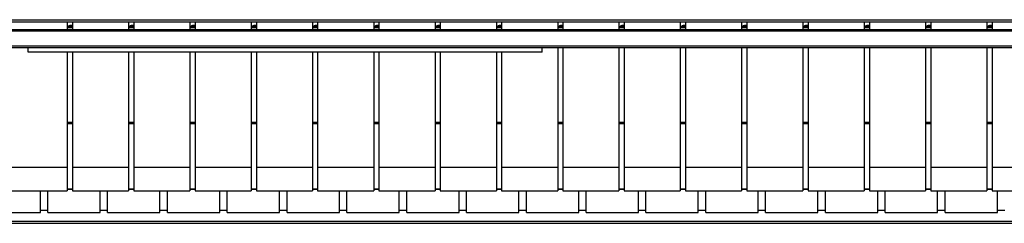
# Model space of a CAD drawing. Extents: x -21.9 to 51.8, y -25 to 17.
# Tile 12 of 53: x 9.745 to 11.062, y -7.68 to -7.408. Entities that reach past the tile are written whole.
import ezdxf

# ---------------------------------------------------------------- set-up
doc = ezdxf.new("R2010")
doc.units = 0
doc.header["$MEASUREMENT"] = 0
doc.layers.add('PAREDES', color=8, linetype='Continuous')

# ---------------------------------------------------------------- blocks, each defined once
blk = doc.blocks.new('LS-09')
for p, q in [((-158.6199, 53.7732), (-155.6199, 53.7732)), ((-158.6199, 53.7706), (-155.6199, 53.7706)), ((-157.4115, 53.7706), (-157.4115, 53.7602)), ((-157.4045, 53.7706), (-157.4045, 53.7602)), ((-157.3295, 53.7706), (-157.3295, 53.7602)), ((-157.3225, 53.7706), (-157.3225, 53.7602)), ((-157.2475, 53.7706), (-157.2475, 53.7602)), ((-157.2405, 53.7706), (-157.2405, 53.7602)), ((-157.1655, 53.7706), (-157.1655, 53.7602)), ((-157.1585, 53.7706), (-157.1585, 53.7602)), ((-157.0835, 53.7706), (-157.0835, 53.7602)), ((-157.0765, 53.7706), (-157.0765, 53.7602)), ((-157.0015, 53.7706), (-157.0015, 53.7602)), ((-156.9945, 53.7706), (-156.9945, 53.7602)), ((-156.9195, 53.7706), (-156.9195, 53.7602)), ((-156.9125, 53.7706), (-156.9125, 53.7602)), ((-156.8375, 53.7706), (-156.8375, 53.7602)), ((-156.8305, 53.7706), (-156.8305, 53.7602)), ((-156.7555, 53.7706), (-156.7555, 53.7602)), ((-156.7485, 53.7706), (-156.7485, 53.7602)), ((-156.6735, 53.7706), (-156.6735, 53.7602)), ((-156.6665, 53.7706), (-156.6665, 53.7602)), ((-156.5915, 53.7706), (-156.5915, 53.7602)), ((-156.5845, 53.7706), (-156.5845, 53.7602)), ((-156.5095, 53.7706), (-156.5095, 53.7602)), ((-156.5025, 53.7706), (-156.5025, 53.7602)), ((-156.4275, 53.7706), (-156.4275, 53.7602)), ((-156.4205, 53.7706), (-156.4205, 53.7602)), ((-156.3455, 53.7706), (-156.3455, 53.7602)), ((-156.3385, 53.7706), (-156.3385, 53.7602)), ((-156.2635, 53.7706), (-156.2635, 53.7602)), ((-156.2565, 53.7706), (-156.2565, 53.7602)), ((-156.1815, 53.7706), (-156.1815, 53.7602)), ((-156.1745, 53.7706), (-156.1745, 53.7602)), ((-158.6699, 53.7602), (-155.5699, 53.7602)), ((-155.5699, 53.7582), (-158.6699, 53.7582)), ((-157.4115, 53.7635), (-157.4045, 53.7635)), ((-157.4115, 53.7608), (-157.4045, 53.7608)), ((-157.3295, 53.7635), (-157.3225, 53.7635)), ((-157.3295, 53.7608), (-157.3225, 53.7608)), ((-157.2475, 53.7635), (-157.2405, 53.7635)), ((-157.2475, 53.7608), (-157.2405, 53.7608)), ((-157.1655, 53.7635), (-157.1585, 53.7635)), ((-157.1655, 53.7608), (-157.1585, 53.7608)), ((-157.0835, 53.7635), (-157.0765, 53.7635)), ((-157.0835, 53.7608), (-157.0765, 53.7608)), ((-157.0015, 53.7635), (-156.9945, 53.7635)), ((-157.0015, 53.7608), (-156.9945, 53.7608)), ((-156.9195, 53.7635), (-156.9125, 53.7635)), ((-156.9195, 53.7608), (-156.9125, 53.7608)), ((-156.8375, 53.7635), (-156.8305, 53.7635)), ((-156.8375, 53.7608), (-156.8305, 53.7608)), ((-156.7555, 53.7635), (-156.7485, 53.7635)), ((-156.7555, 53.7608), (-156.7485, 53.7608)), ((-156.6735, 53.7635), (-156.6665, 53.7635)), ((-156.6735, 53.7608), (-156.6665, 53.7608)), ((-156.5915, 53.7635), (-156.5845, 53.7635)), ((-156.5915, 53.7608), (-156.5845, 53.7608)), ((-156.5095, 53.7635), (-156.5025, 53.7635)), ((-156.5095, 53.7608), (-156.5025, 53.7608)), ((-156.4275, 53.7635), (-156.4205, 53.7635)), ((-156.4275, 53.7608), (-156.4205, 53.7608)), ((-156.3455, 53.7635), (-156.3385, 53.7635)), ((-156.3455, 53.7608), (-156.3385, 53.7608)), ((-156.2635, 53.7635), (-156.2565, 53.7635)), ((-156.2635, 53.7608), (-156.2565, 53.7608)), ((-156.1815, 53.7635), (-156.1745, 53.7635)), ((-156.1815, 53.7608), (-156.1745, 53.7608)), ((-158.6699, 53.7382), (-155.5699, 53.7382)), ((-158.6699, 53.7362), (-155.5699, 53.7362)), ((-157.4635, 53.7299), (-157.4635, 53.7362)), ((-156.7762, 53.7299), (-157.4635, 53.7299)), ((-157.4115, 53.7299), (-157.4115, 53.5757)), ((-157.4045, 53.7299), (-157.4045, 53.5757)), ((-157.3295, 53.7299), (-157.3295, 53.5757)), ((-157.3225, 53.7299), (-157.3225, 53.5757)), ((-157.2475, 53.7299), (-157.2475, 53.5757)), ((-157.2405, 53.7299), (-157.2405, 53.5757)), ((-157.1655, 53.7299), (-157.1655, 53.5757)), ((-157.1585, 53.7299), (-157.1585, 53.5757)), ((-157.0835, 53.7299), (-157.0835, 53.5757)), ((-157.0765, 53.7299), (-157.0765, 53.5757)), ((-157.0015, 53.7299), (-157.0015, 53.5757)), ((-156.9945, 53.7299), (-156.9945, 53.5757)), ((-156.9195, 53.7299), (-156.9195, 53.5757)), ((-156.9125, 53.7299), (-156.9125, 53.5757)), ((-156.8375, 53.7299), (-156.8375, 53.5757)), ((-156.8305, 53.7299), (-156.8305, 53.5757)), ((-156.7762, 53.7299), (-156.7762, 53.7362)), ((-156.7555, 53.7362), (-156.7555, 53.5757)), ((-156.7485, 53.7362), (-156.7485, 53.5757)), ((-156.6735, 53.7362), (-156.6735, 53.5757)), ((-156.6665, 53.7362), (-156.6665, 53.5757)), ((-156.5915, 53.7362), (-156.5915, 53.5757)), ((-156.5845, 53.7362), (-156.5845, 53.5757)), ((-156.5095, 53.7362), (-156.5095, 53.5757)), ((-156.5025, 53.7362), (-156.5025, 53.5757)), ((-156.4275, 53.7362), (-156.4275, 53.5757)), ((-156.4205, 53.7362), (-156.4205, 53.5757)), ((-156.3455, 53.7362), (-156.3455, 53.5757)), ((-156.3385, 53.7362), (-156.3385, 53.5757)), ((-156.2635, 53.7362), (-156.2635, 53.5757)), ((-156.2565, 53.7362), (-156.2565, 53.5757)), ((-156.1815, 53.7362), (-156.1815, 53.5757)), ((-156.1745, 53.7362), (-156.1745, 53.5757)), ((-157.4115, 53.6363), (-157.4045, 53.6363)), ((-157.3295, 53.6363), (-157.3225, 53.6363)), ((-157.2475, 53.6363), (-157.2405, 53.6363)), ((-157.1655, 53.6363), (-157.1585, 53.6363)), ((-157.0835, 53.6363), (-157.0765, 53.6363)), ((-157.0015, 53.6363), (-156.9945, 53.6363)), ((-156.9195, 53.6363), (-156.9125, 53.6363)), ((-156.8375, 53.6363), (-156.8305, 53.6363)), ((-156.7555, 53.6363), (-156.7485, 53.6363)), ((-156.6735, 53.6363), (-156.6665, 53.6363)), ((-156.5915, 53.6363), (-156.5845, 53.6363)), ((-156.5095, 53.6363), (-156.5025, 53.6363)), ((-156.4275, 53.6363), (-156.4205, 53.6363)), ((-156.3455, 53.6363), (-156.3385, 53.6363)), ((-156.2635, 53.6363), (-156.2565, 53.6363)), ((-156.1815, 53.6363), (-156.1745, 53.6363)), ((-157.4115, 53.6347), (-157.4045, 53.6347)), ((-157.3295, 53.6347), (-157.3225, 53.6347)), ((-157.2475, 53.6347), (-157.2405, 53.6347)), ((-157.1655, 53.6347), (-157.1585, 53.6347)), ((-157.0835, 53.6347), (-157.0765, 53.6347)), ((-157.0015, 53.6347), (-156.9945, 53.6347)), ((-156.9195, 53.6347), (-156.9125, 53.6347)), ((-156.8375, 53.6347), (-156.8305, 53.6347)), ((-156.7555, 53.6347), (-156.7485, 53.6347)), ((-156.6735, 53.6347), (-156.6665, 53.6347)), ((-156.5915, 53.6347), (-156.5845, 53.6347)), ((-156.5095, 53.6347), (-156.5025, 53.6347)), ((-156.4275, 53.6347), (-156.4205, 53.6347)), ((-156.3455, 53.6347), (-156.3385, 53.6347)), ((-156.2635, 53.6347), (-156.2565, 53.6347)), ((-156.1815, 53.6347), (-156.1745, 53.6347)), ((-157.4115, 53.5757), (-157.4865, 53.5757)), ((-157.4115, 53.5757), (-157.4115, 53.5445)), ((-157.3295, 53.5757), (-157.4045, 53.5757)), ((-157.4045, 53.5757), (-157.4045, 53.5445)), ((-157.3295, 53.5757), (-157.3295, 53.5445)), ((-157.2475, 53.5757), (-157.3225, 53.5757)), ((-157.3225, 53.5757), (-157.3225, 53.5445)), ((-157.2475, 53.5757), (-157.2475, 53.5445)), ((-157.1655, 53.5757), (-157.2405, 53.5757)), ((-157.2405, 53.5757), (-157.2405, 53.5445)), ((-157.1655, 53.5757), (-157.1655, 53.5445)), ((-157.0835, 53.5757), (-157.1585, 53.5757)), ((-157.1585, 53.5757), (-157.1585, 53.5445)), ((-157.0835, 53.5757), (-157.0835, 53.5445)), ((-157.0015, 53.5757), (-157.0765, 53.5757)), ((-157.0765, 53.5757), (-157.0765, 53.5445)), ((-157.0015, 53.5757), (-157.0015, 53.5445)), ((-156.9195, 53.5757), (-156.9945, 53.5757)), ((-156.9945, 53.5757), (-156.9945, 53.5445)), ((-156.9195, 53.5757), (-156.9195, 53.5445)), ((-156.8375, 53.5757), (-156.9125, 53.5757)), ((-156.9125, 53.5757), (-156.9125, 53.5445)), ((-156.8375, 53.5757), (-156.8375, 53.5445)), ((-156.7555, 53.5757), (-156.8305, 53.5757)), ((-156.8305, 53.5757), (-156.8305, 53.5445)), ((-156.7555, 53.5757), (-156.7555, 53.5445)), ((-156.6735, 53.5757), (-156.7485, 53.5757)), ((-156.7485, 53.5757), (-156.7485, 53.5445)), ((-156.6735, 53.5757), (-156.6735, 53.5445)), ((-156.5915, 53.5757), (-156.6665, 53.5757)), ((-156.6665, 53.5757), (-156.6665, 53.5445)), ((-156.5915, 53.5757), (-156.5915, 53.5445)), ((-156.5095, 53.5757), (-156.5845, 53.5757)), ((-156.5845, 53.5757), (-156.5845, 53.5445)), ((-156.5095, 53.5757), (-156.5095, 53.5445)), ((-156.4275, 53.5757), (-156.5025, 53.5757)), ((-156.5025, 53.5757), (-156.5025, 53.5445)), ((-156.4275, 53.5757), (-156.4275, 53.5445)), ((-156.3455, 53.5757), (-156.4205, 53.5757)), ((-156.4205, 53.5757), (-156.4205, 53.5445)), ((-156.3455, 53.5757), (-156.3455, 53.5445)), ((-156.2635, 53.5757), (-156.3385, 53.5757)), ((-156.3385, 53.5757), (-156.3385, 53.5445)), ((-156.2635, 53.5757), (-156.2635, 53.5445)), ((-156.1815, 53.5757), (-156.2565, 53.5757)), ((-156.2565, 53.5757), (-156.2565, 53.5445)), ((-156.1815, 53.5757), (-156.1815, 53.5445)), ((-156.0995, 53.5757), (-156.1745, 53.5757)), ((-156.1745, 53.5757), (-156.1745, 53.5445)), ((-157.4865, 53.5445), (-157.4115, 53.5445)), ((-157.4474, 53.5158), (-157.4474, 53.5445)), ((-157.4374, 53.5158), (-157.4374, 53.5445)), ((-157.4115, 53.5475), (-157.4045, 53.5475)), ((-157.4115, 53.547), (-157.4045, 53.547)), ((-157.4045, 53.5445), (-157.3295, 53.5445)), ((-157.3674, 53.5158), (-157.3674, 53.5445)), ((-157.3574, 53.5158), (-157.3574, 53.5445)), ((-157.3295, 53.5475), (-157.3225, 53.5475)), ((-157.3295, 53.547), (-157.3225, 53.547)), ((-157.3225, 53.5445), (-157.2475, 53.5445)), ((-157.2874, 53.5158), (-157.2874, 53.5445)), ((-157.2774, 53.5158), (-157.2774, 53.5445)), ((-157.2475, 53.5475), (-157.2405, 53.5475)), ((-157.2475, 53.547), (-157.2405, 53.547)), ((-157.2405, 53.5445), (-157.1655, 53.5445)), ((-157.2074, 53.5158), (-157.2074, 53.5445)), ((-157.1974, 53.5158), (-157.1974, 53.5445)), ((-157.1655, 53.5475), (-157.1585, 53.5475)), ((-157.1655, 53.547), (-157.1585, 53.547)), ((-157.1585, 53.5445), (-157.0835, 53.5445)), ((-157.1274, 53.5158), (-157.1274, 53.5445)), ((-157.1174, 53.5158), (-157.1174, 53.5445)), ((-157.0835, 53.5475), (-157.0765, 53.5475)), ((-157.0835, 53.547), (-157.0765, 53.547)), ((-157.0765, 53.5445), (-157.0015, 53.5445)), ((-157.0474, 53.5158), (-157.0474, 53.5445)), ((-157.0374, 53.5158), (-157.0374, 53.5445)), ((-157.0015, 53.5475), (-156.9945, 53.5475)), ((-157.0015, 53.547), (-156.9945, 53.547)), ((-156.9945, 53.5445), (-156.9195, 53.5445)), ((-156.9674, 53.5158), (-156.9674, 53.5445)), ((-156.9574, 53.5158), (-156.9574, 53.5445)), ((-156.9195, 53.5475), (-156.9125, 53.5475)), ((-156.9195, 53.547), (-156.9125, 53.547)), ((-156.9125, 53.5445), (-156.8375, 53.5445)), ((-156.8874, 53.5158), (-156.8874, 53.5445)), ((-156.8774, 53.5158), (-156.8774, 53.5445)), ((-156.8375, 53.5475), (-156.8305, 53.5475)), ((-156.8375, 53.547), (-156.8305, 53.547)), ((-156.8305, 53.5445), (-156.7555, 53.5445)), ((-156.8074, 53.5158), (-156.8074, 53.5445)), ((-156.7974, 53.5158), (-156.7974, 53.5445)), ((-156.7555, 53.5475), (-156.7485, 53.5475)), ((-156.7555, 53.547), (-156.7485, 53.547)), ((-156.7485, 53.5445), (-156.6735, 53.5445)), ((-156.7274, 53.5158), (-156.7274, 53.5445)), ((-156.7174, 53.5158), (-156.7174, 53.5445)), ((-156.6735, 53.5475), (-156.6665, 53.5475)), ((-156.6735, 53.547), (-156.6665, 53.547)), ((-156.6665, 53.5445), (-156.5915, 53.5445)), ((-156.6474, 53.5158), (-156.6474, 53.5445)), ((-156.6374, 53.5158), (-156.6374, 53.5445)), ((-156.5915, 53.5475), (-156.5845, 53.5475)), ((-156.5915, 53.547), (-156.5845, 53.547)), ((-156.5845, 53.5445), (-156.5095, 53.5445)), ((-156.5674, 53.5158), (-156.5674, 53.5445)), ((-156.5574, 53.5158), (-156.5574, 53.5445)), ((-156.5095, 53.5475), (-156.5025, 53.5475)), ((-156.5095, 53.547), (-156.5025, 53.547)), ((-156.5025, 53.5445), (-156.4275, 53.5445)), ((-156.4874, 53.5158), (-156.4874, 53.5445)), ((-156.4774, 53.5158), (-156.4774, 53.5445)), ((-156.4275, 53.5475), (-156.4205, 53.5475)), ((-156.4275, 53.547), (-156.4205, 53.547)), ((-156.4205, 53.5445), (-156.3455, 53.5445)), ((-156.4074, 53.5158), (-156.4074, 53.5445)), ((-156.3974, 53.5158), (-156.3974, 53.5445)), ((-156.3455, 53.5475), (-156.3385, 53.5475)), ((-156.3455, 53.547), (-156.3385, 53.547)), ((-156.3385, 53.5445), (-156.2635, 53.5445)), ((-156.3274, 53.5158), (-156.3274, 53.5445)), ((-156.3174, 53.5158), (-156.3174, 53.5445)), ((-156.2635, 53.5475), (-156.2565, 53.5475)), ((-156.2635, 53.547), (-156.2565, 53.547)), ((-156.2565, 53.5445), (-156.1815, 53.5445)), ((-156.2474, 53.5158), (-156.2474, 53.5445)), ((-156.2374, 53.5158), (-156.2374, 53.5445)), ((-156.1815, 53.5475), (-156.1745, 53.5475)), ((-156.1815, 53.547), (-156.1745, 53.547)), ((-156.1745, 53.5445), (-156.0995, 53.5445)), ((-156.1674, 53.5158), (-156.1674, 53.5445)), ((-157.4474, 53.5187), (-157.4374, 53.5187)), ((-157.3674, 53.5187), (-157.3574, 53.5187)), ((-157.2874, 53.5187), (-157.2774, 53.5187)), ((-157.2074, 53.5187), (-157.1974, 53.5187)), ((-157.1274, 53.5187), (-157.1174, 53.5187)), ((-157.0474, 53.5187), (-157.0374, 53.5187)), ((-156.9674, 53.5187), (-156.9574, 53.5187)), ((-156.8874, 53.5187), (-156.8774, 53.5187)), ((-156.8074, 53.5187), (-156.7974, 53.5187)), ((-156.7274, 53.5187), (-156.7174, 53.5187)), ((-156.6474, 53.5187), (-156.6374, 53.5187)), ((-156.5674, 53.5187), (-156.5574, 53.5187)), ((-156.4874, 53.5187), (-156.4774, 53.5187)), ((-156.4074, 53.5187), (-156.3974, 53.5187)), ((-156.3274, 53.5187), (-156.3174, 53.5187)), ((-156.2474, 53.5187), (-156.2374, 53.5187)), ((-156.1674, 53.5187), (-156.1574, 53.5187)), ((-157.5174, 53.5158), (-157.4474, 53.5158)), ((-157.4374, 53.5158), (-157.3674, 53.5158)), ((-157.3574, 53.5158), (-157.2874, 53.5158)), ((-157.2774, 53.5158), (-157.2074, 53.5158)), ((-157.1974, 53.5158), (-157.1274, 53.5158)), ((-157.1174, 53.5158), (-157.0474, 53.5158)), ((-157.0374, 53.5158), (-156.9674, 53.5158)), ((-156.9574, 53.5158), (-156.8874, 53.5158)), ((-156.8774, 53.5158), (-156.8074, 53.5158)), ((-156.7974, 53.5158), (-156.7274, 53.5158)), ((-156.7174, 53.5158), (-156.6474, 53.5158)), ((-156.6374, 53.5158), (-156.5674, 53.5158)), ((-156.5574, 53.5158), (-156.4874, 53.5158)), ((-156.4774, 53.5158), (-156.4074, 53.5158)), ((-156.3974, 53.5158), (-156.3274, 53.5158)), ((-156.3174, 53.5158), (-156.2474, 53.5158)), ((-156.2374, 53.5158), (-156.1674, 53.5158)), ((-155.6199, 53.5038), (-158.6199, 53.5038)), ((-155.6199, 53.5012), (-158.6199, 53.5012))]:
    blk.add_line(p, q)
at = {"flags": 128}
for points in [[(-157.4094, 53.7647), (-157.4092, 53.765), (-157.4088, 53.7654), (-157.4082, 53.7657), (-157.4074, 53.7659), (-157.4066, 53.7659), (-157.4058, 53.7658), (-157.4051, 53.7655), (-157.4046, 53.7652), (-157.4045, 53.765)], [(-157.4088, 53.7641), (-157.409, 53.7641), (-157.4093, 53.7644), (-157.4094, 53.7647)], [(-157.4061, 53.7656), (-157.4053, 53.7654), (-157.4047, 53.7651), (-157.4045, 53.7647), (-157.4046, 53.7643), (-157.4051, 53.764), (-157.4059, 53.7638), (-157.4068, 53.7637), (-157.4077, 53.7637), (-157.4085, 53.7639), (-157.409, 53.7642), (-157.4093, 53.7646), (-157.4091, 53.765), (-157.4086, 53.7653), (-157.4079, 53.7656), (-157.407, 53.7657), (-157.4061, 53.7656)], [(-157.4045, 53.7644), (-157.4047, 53.7642), (-157.405, 53.7641)], [(-157.3274, 53.7647), (-157.3272, 53.765), (-157.3268, 53.7654), (-157.3262, 53.7657), (-157.3254, 53.7659), (-157.3246, 53.7659), (-157.3238, 53.7658), (-157.3231, 53.7655), (-157.3226, 53.7652), (-157.3225, 53.765)], [(-157.3268, 53.7641), (-157.327, 53.7641), (-157.3273, 53.7644), (-157.3274, 53.7647)], [(-157.3241, 53.7656), (-157.3233, 53.7654), (-157.3227, 53.7651), (-157.3225, 53.7647), (-157.3226, 53.7643), (-157.3231, 53.764), (-157.3239, 53.7638), (-157.3248, 53.7637), (-157.3257, 53.7637), (-157.3265, 53.7639), (-157.327, 53.7642), (-157.3273, 53.7646), (-157.3271, 53.765), (-157.3266, 53.7653), (-157.3259, 53.7656), (-157.325, 53.7657), (-157.3241, 53.7656)], [(-157.3225, 53.7644), (-157.3227, 53.7642), (-157.323, 53.7641)], [(-157.2454, 53.7647), (-157.2452, 53.765), (-157.2448, 53.7654), (-157.2442, 53.7657), (-157.2434, 53.7659), (-157.2426, 53.7659), (-157.2418, 53.7658), (-157.2411, 53.7655), (-157.2406, 53.7652), (-157.2405, 53.765)], [(-157.2448, 53.7641), (-157.245, 53.7641), (-157.2453, 53.7644), (-157.2454, 53.7647)], [(-157.2421, 53.7656), (-157.2413, 53.7654), (-157.2407, 53.7651), (-157.2405, 53.7647), (-157.2406, 53.7643), (-157.2411, 53.764), (-157.2419, 53.7638), (-157.2428, 53.7637), (-157.2437, 53.7637), (-157.2445, 53.7639), (-157.245, 53.7642), (-157.2453, 53.7646), (-157.2451, 53.765), (-157.2446, 53.7653), (-157.2439, 53.7656), (-157.243, 53.7657), (-157.2421, 53.7656)], [(-157.2405, 53.7644), (-157.2407, 53.7642), (-157.241, 53.7641)], [(-157.1634, 53.7647), (-157.1632, 53.765), (-157.1628, 53.7654), (-157.1622, 53.7657), (-157.1614, 53.7659), (-157.1606, 53.7659), (-157.1598, 53.7658), (-157.1591, 53.7655), (-157.1586, 53.7652), (-157.1585, 53.765)], [(-157.1628, 53.7641), (-157.163, 53.7641), (-157.1633, 53.7644), (-157.1634, 53.7647)], [(-157.1601, 53.7656), (-157.1593, 53.7654), (-157.1587, 53.7651), (-157.1585, 53.7647), (-157.1586, 53.7643), (-157.1591, 53.764), (-157.1599, 53.7638), (-157.1608, 53.7637), (-157.1617, 53.7637), (-157.1625, 53.7639), (-157.163, 53.7642), (-157.1633, 53.7646), (-157.1631, 53.765), (-157.1626, 53.7653), (-157.1619, 53.7656), (-157.161, 53.7657), (-157.1601, 53.7656)], [(-157.1585, 53.7644), (-157.1587, 53.7642), (-157.159, 53.7641)], [(-157.0814, 53.7647), (-157.0812, 53.765), (-157.0808, 53.7654), (-157.0802, 53.7657), (-157.0794, 53.7659), (-157.0786, 53.7659), (-157.0778, 53.7658), (-157.0771, 53.7655), (-157.0766, 53.7652), (-157.0765, 53.765)], [(-157.0808, 53.7641), (-157.081, 53.7641), (-157.0813, 53.7644), (-157.0814, 53.7647)], [(-157.0781, 53.7656), (-157.0773, 53.7654), (-157.0767, 53.7651), (-157.0765, 53.7647), (-157.0766, 53.7643), (-157.0771, 53.764), (-157.0779, 53.7638), (-157.0788, 53.7637), (-157.0797, 53.7637), (-157.0805, 53.7639), (-157.081, 53.7642), (-157.0813, 53.7646), (-157.0811, 53.765), (-157.0806, 53.7653), (-157.0799, 53.7656), (-157.079, 53.7657), (-157.0781, 53.7656)], [(-157.0765, 53.7644), (-157.0767, 53.7642), (-157.077, 53.7641)], [(-156.9994, 53.7647), (-156.9992, 53.765), (-156.9988, 53.7654), (-156.9982, 53.7657), (-156.9974, 53.7659), (-156.9966, 53.7659), (-156.9958, 53.7658), (-156.9951, 53.7655), (-156.9946, 53.7652), (-156.9945, 53.765)], [(-156.9988, 53.7641), (-156.999, 53.7641), (-156.9993, 53.7644), (-156.9994, 53.7647)], [(-156.9961, 53.7656), (-156.9953, 53.7654), (-156.9947, 53.7651), (-156.9945, 53.7647), (-156.9946, 53.7643), (-156.9951, 53.764), (-156.9959, 53.7638), (-156.9968, 53.7637), (-156.9977, 53.7637), (-156.9985, 53.7639), (-156.999, 53.7642), (-156.9993, 53.7646), (-156.9991, 53.765), (-156.9986, 53.7653), (-156.9979, 53.7656), (-156.997, 53.7657), (-156.9961, 53.7656)], [(-156.9945, 53.7644), (-156.9947, 53.7642), (-156.995, 53.7641)], [(-156.9174, 53.7647), (-156.9172, 53.765), (-156.9168, 53.7654), (-156.9162, 53.7657), (-156.9154, 53.7659), (-156.9146, 53.7659), (-156.9138, 53.7658), (-156.9131, 53.7655), (-156.9126, 53.7652), (-156.9125, 53.765)], [(-156.9168, 53.7641), (-156.917, 53.7641), (-156.9173, 53.7644), (-156.9174, 53.7647)], [(-156.9141, 53.7656), (-156.9133, 53.7654), (-156.9127, 53.7651), (-156.9125, 53.7647), (-156.9126, 53.7643), (-156.9131, 53.764), (-156.9139, 53.7638), (-156.9148, 53.7637), (-156.9157, 53.7637), (-156.9165, 53.7639), (-156.917, 53.7642), (-156.9173, 53.7646), (-156.9171, 53.765), (-156.9166, 53.7653), (-156.9159, 53.7656), (-156.915, 53.7657), (-156.9141, 53.7656)], [(-156.9125, 53.7644), (-156.9127, 53.7642), (-156.913, 53.7641)], [(-156.8354, 53.7647), (-156.8352, 53.765), (-156.8348, 53.7654), (-156.8342, 53.7657), (-156.8334, 53.7659), (-156.8326, 53.7659), (-156.8318, 53.7658), (-156.8311, 53.7655), (-156.8306, 53.7652), (-156.8305, 53.765)], [(-156.8348, 53.7641), (-156.835, 53.7641), (-156.8353, 53.7644), (-156.8354, 53.7647)], [(-156.8321, 53.7656), (-156.8313, 53.7654), (-156.8307, 53.7651), (-156.8305, 53.7647), (-156.8306, 53.7643), (-156.8311, 53.764), (-156.8319, 53.7638), (-156.8328, 53.7637), (-156.8337, 53.7637), (-156.8345, 53.7639), (-156.835, 53.7642), (-156.8353, 53.7646), (-156.8351, 53.765), (-156.8346, 53.7653), (-156.8339, 53.7656), (-156.833, 53.7657), (-156.8321, 53.7656)], [(-156.8305, 53.7644), (-156.8307, 53.7642), (-156.831, 53.7641)], [(-156.7534, 53.7647), (-156.7532, 53.765), (-156.7528, 53.7654), (-156.7522, 53.7657), (-156.7514, 53.7659), (-156.7506, 53.7659), (-156.7498, 53.7658), (-156.7491, 53.7655), (-156.7486, 53.7652), (-156.7485, 53.765)], [(-156.7528, 53.7641), (-156.753, 53.7641), (-156.7533, 53.7644), (-156.7534, 53.7647)], [(-156.7501, 53.7656), (-156.7493, 53.7654), (-156.7487, 53.7651), (-156.7485, 53.7647), (-156.7486, 53.7643), (-156.7491, 53.764), (-156.7499, 53.7638), (-156.7508, 53.7637), (-156.7517, 53.7637), (-156.7525, 53.7639), (-156.753, 53.7642), (-156.7533, 53.7646), (-156.7531, 53.765), (-156.7526, 53.7653), (-156.7519, 53.7656), (-156.751, 53.7657), (-156.7501, 53.7656)], [(-156.7485, 53.7644), (-156.7487, 53.7642), (-156.749, 53.7641)], [(-156.6714, 53.7647), (-156.6712, 53.765), (-156.6708, 53.7654), (-156.6702, 53.7657), (-156.6694, 53.7659), (-156.6686, 53.7659), (-156.6678, 53.7658), (-156.6671, 53.7655), (-156.6666, 53.7652), (-156.6665, 53.765)], [(-156.6708, 53.7641), (-156.671, 53.7641), (-156.6713, 53.7644), (-156.6714, 53.7647)], [(-156.6681, 53.7656), (-156.6673, 53.7654), (-156.6667, 53.7651), (-156.6665, 53.7647), (-156.6666, 53.7643), (-156.6671, 53.764), (-156.6679, 53.7638), (-156.6688, 53.7637), (-156.6697, 53.7637), (-156.6705, 53.7639), (-156.671, 53.7642), (-156.6713, 53.7646), (-156.6711, 53.765), (-156.6706, 53.7653), (-156.6699, 53.7656), (-156.669, 53.7657), (-156.6681, 53.7656)], [(-156.6665, 53.7644), (-156.6667, 53.7642), (-156.667, 53.7641)], [(-156.5894, 53.7647), (-156.5892, 53.765), (-156.5888, 53.7654), (-156.5882, 53.7657), (-156.5874, 53.7659), (-156.5866, 53.7659), (-156.5858, 53.7658), (-156.5851, 53.7655), (-156.5846, 53.7652), (-156.5845, 53.765)], [(-156.5888, 53.7641), (-156.589, 53.7641), (-156.5893, 53.7644), (-156.5894, 53.7647)], [(-156.5861, 53.7656), (-156.5853, 53.7654), (-156.5847, 53.7651), (-156.5845, 53.7647), (-156.5846, 53.7643), (-156.5851, 53.764), (-156.5859, 53.7638), (-156.5868, 53.7637), (-156.5877, 53.7637), (-156.5885, 53.7639), (-156.589, 53.7642), (-156.5893, 53.7646), (-156.5891, 53.765), (-156.5886, 53.7653), (-156.5879, 53.7656), (-156.587, 53.7657), (-156.5861, 53.7656)], [(-156.5845, 53.7644), (-156.5847, 53.7642), (-156.585, 53.7641)], [(-156.5074, 53.7647), (-156.5072, 53.765), (-156.5068, 53.7654), (-156.5062, 53.7657), (-156.5054, 53.7659), (-156.5046, 53.7659), (-156.5038, 53.7658), (-156.5031, 53.7655), (-156.5026, 53.7652), (-156.5025, 53.765)], [(-156.5068, 53.7641), (-156.507, 53.7641), (-156.5073, 53.7644), (-156.5074, 53.7647)], [(-156.5041, 53.7656), (-156.5033, 53.7654), (-156.5027, 53.7651), (-156.5025, 53.7647), (-156.5026, 53.7643), (-156.5031, 53.764), (-156.5039, 53.7638), (-156.5048, 53.7637), (-156.5057, 53.7637), (-156.5065, 53.7639), (-156.507, 53.7642), (-156.5073, 53.7646), (-156.5071, 53.765), (-156.5066, 53.7653), (-156.5059, 53.7656), (-156.505, 53.7657), (-156.5041, 53.7656)], [(-156.5025, 53.7644), (-156.5027, 53.7642), (-156.503, 53.7641)], [(-156.4254, 53.7647), (-156.4252, 53.765), (-156.4248, 53.7654), (-156.4242, 53.7657), (-156.4234, 53.7659), (-156.4226, 53.7659), (-156.4218, 53.7658), (-156.4211, 53.7655), (-156.4206, 53.7652), (-156.4205, 53.765)], [(-156.4248, 53.7641), (-156.425, 53.7641), (-156.4253, 53.7644), (-156.4254, 53.7647)], [(-156.4221, 53.7656), (-156.4213, 53.7654), (-156.4207, 53.7651), (-156.4205, 53.7647), (-156.4206, 53.7643), (-156.4211, 53.764), (-156.4219, 53.7638), (-156.4228, 53.7637), (-156.4237, 53.7637), (-156.4245, 53.7639), (-156.425, 53.7642), (-156.4253, 53.7646), (-156.4251, 53.765), (-156.4246, 53.7653), (-156.4239, 53.7656), (-156.423, 53.7657), (-156.4221, 53.7656)], [(-156.4205, 53.7644), (-156.4207, 53.7642), (-156.421, 53.7641)], [(-156.3434, 53.7647), (-156.3432, 53.765), (-156.3428, 53.7654), (-156.3422, 53.7657), (-156.3414, 53.7659), (-156.3406, 53.7659), (-156.3398, 53.7658), (-156.3391, 53.7655), (-156.3386, 53.7652), (-156.3385, 53.765)], [(-156.3428, 53.7641), (-156.343, 53.7641), (-156.3433, 53.7644), (-156.3434, 53.7647)], [(-156.3401, 53.7656), (-156.3393, 53.7654), (-156.3387, 53.7651), (-156.3385, 53.7647), (-156.3386, 53.7643), (-156.3391, 53.764), (-156.3399, 53.7638), (-156.3408, 53.7637), (-156.3417, 53.7637), (-156.3425, 53.7639), (-156.343, 53.7642), (-156.3433, 53.7646), (-156.3431, 53.765), (-156.3426, 53.7653), (-156.3419, 53.7656), (-156.341, 53.7657), (-156.3401, 53.7656)], [(-156.3385, 53.7644), (-156.3387, 53.7642), (-156.339, 53.7641)], [(-156.2614, 53.7647), (-156.2612, 53.765), (-156.2608, 53.7654), (-156.2602, 53.7657), (-156.2594, 53.7659), (-156.2586, 53.7659), (-156.2578, 53.7658), (-156.2571, 53.7655), (-156.2566, 53.7652), (-156.2565, 53.765)], [(-156.2608, 53.7641), (-156.261, 53.7641), (-156.2613, 53.7644), (-156.2614, 53.7647)], [(-156.2581, 53.7656), (-156.2573, 53.7654), (-156.2567, 53.7651), (-156.2565, 53.7647), (-156.2566, 53.7643), (-156.2571, 53.764), (-156.2579, 53.7638), (-156.2588, 53.7637), (-156.2597, 53.7637), (-156.2605, 53.7639), (-156.261, 53.7642), (-156.2613, 53.7646), (-156.2611, 53.765), (-156.2606, 53.7653), (-156.2599, 53.7656), (-156.259, 53.7657), (-156.2581, 53.7656)], [(-156.2565, 53.7644), (-156.2567, 53.7642), (-156.257, 53.7641)], [(-156.1794, 53.7647), (-156.1792, 53.765), (-156.1788, 53.7654), (-156.1782, 53.7657), (-156.1774, 53.7659), (-156.1766, 53.7659), (-156.1758, 53.7658), (-156.1751, 53.7655), (-156.1746, 53.7652), (-156.1745, 53.765)], [(-156.1788, 53.7641), (-156.179, 53.7641), (-156.1793, 53.7644), (-156.1794, 53.7647)], [(-156.1761, 53.7656), (-156.1753, 53.7654), (-156.1747, 53.7651), (-156.1745, 53.7647), (-156.1746, 53.7643), (-156.1751, 53.764), (-156.1759, 53.7638), (-156.1768, 53.7637), (-156.1777, 53.7637), (-156.1785, 53.7639), (-156.179, 53.7642), (-156.1793, 53.7646), (-156.1791, 53.765), (-156.1786, 53.7653), (-156.1779, 53.7656), (-156.177, 53.7657), (-156.1761, 53.7656)], [(-156.1745, 53.7644), (-156.1747, 53.7642), (-156.175, 53.7641)]]:
    blk.add_lwpolyline(points, dxfattribs=at)

msp = doc.modelspace()

# ---------------------------------------------------------------- block references
at = {"layer": 'PAREDES', "lineweight": -3}
msp.add_blockref('LS-09', (167.2199, -61.1811), dxfattribs=at)

doc.saveas('drawing.dxf')
